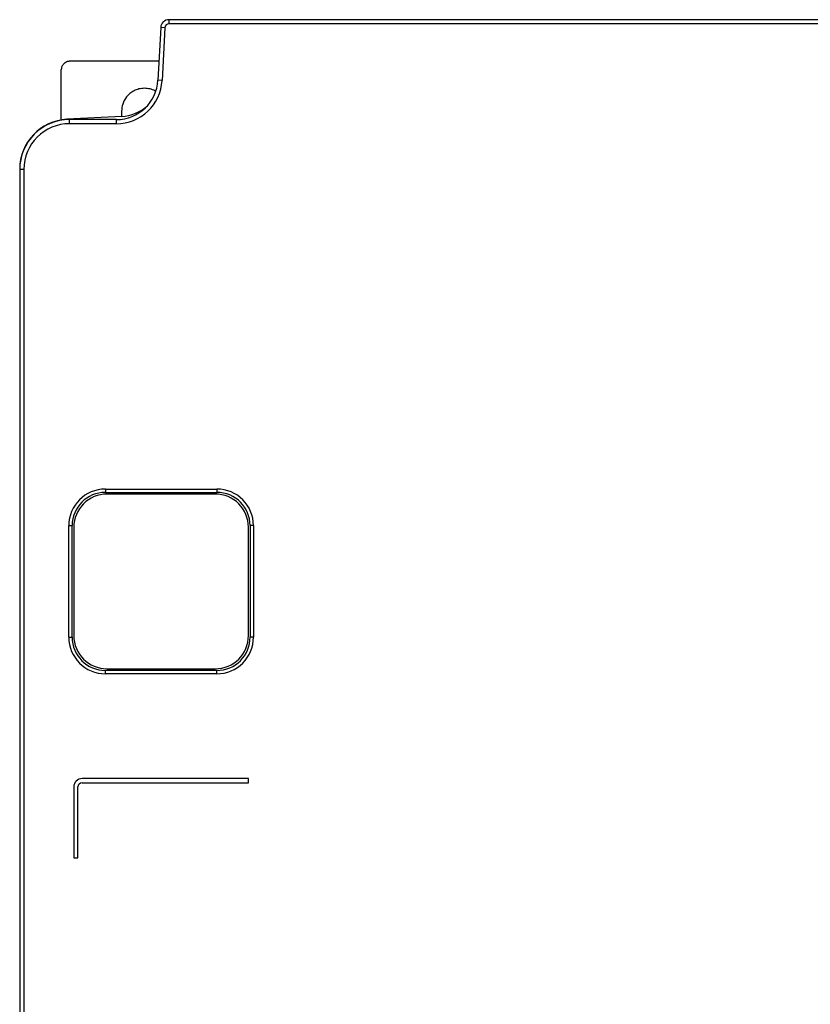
# Model space of a CAD drawing. Header units: inches. Extents: x -14 to 120, y 25 to 187.
# Tile 14 of 18: x -14 to 53, y 104 to 187. Entities that reach past the tile are written whole.
import ezdxf

# ---------------------------------------------------------------- set-up
doc = ezdxf.new("R2010")
doc.units = ezdxf.units.IN
doc.header["$MEASUREMENT"] = 0

# ---------------------------------------------------------------- blocks, each defined once
blk = doc.blocks.new('block 117')
at = {"color": 7, "lineweight": 25}
blk.add_lwpolyline([(5.526, 123.075), (-8.474, 123.075)], dxfattribs=at)
blk = doc.blocks.new('block 118')
at = {"color": 7, "lineweight": 25}
blk.add_lwpolyline([(5.526, 123.075), (5.526, 123.075)], dxfattribs=at)
blk = doc.blocks.new('block 119')
at = {"color": 7, "lineweight": 25}
blk.add_lwpolyline([(5.526, 123.075), (-8.474, 123.075)], dxfattribs=at)
blk = doc.blocks.new('block 120')
at = {"color": 7, "lineweight": 25}
blk.add_lwpolyline([(-8.474, 123.075), (-8.474, 123.075)], dxfattribs=at)
blk = doc.blocks.new('block 137')
at = {"color": 7, "lineweight": 25}
blk.add_lwpolyline([(-8.824, 116.426), (-8.824, 122.375)], dxfattribs=at)
blk = doc.blocks.new('block 138')
at = {"color": 7, "lineweight": 25}
blk.add_lwpolyline([(-8.824, 116.426), (-8.824, 116.426)], dxfattribs=at)
blk = doc.blocks.new('block 139')
at = {"color": 7, "lineweight": 25}
blk.add_lwpolyline([(-8.824, 116.426), (-8.824, 122.375)], dxfattribs=at)
blk = doc.blocks.new('block 140')
at = {"color": 7, "lineweight": 25}
blk.add_lwpolyline([(-8.824, 122.375), (-8.824, 122.375)], dxfattribs=at)
blk = doc.blocks.new('block 141')
at = {"color": 7, "lineweight": 25}
blk.add_lwpolyline([(-9.174, 116.426), (-8.824, 116.426)], dxfattribs=at)
blk = doc.blocks.new('block 142')
at = {"color": 7, "lineweight": 25}
blk.add_lwpolyline([(-9.174, 116.426), (-9.173, 116.426)], dxfattribs=at)
blk = doc.blocks.new('block 143')
at = {"color": 7, "lineweight": 25}
blk.add_lwpolyline([(-9.173, 116.426), (-8.824, 116.426)], dxfattribs=at)
blk = doc.blocks.new('block 144')
at = {"color": 7, "lineweight": 25}
blk.add_lwpolyline([(5.526, 122.725), (5.526, 123.075)], dxfattribs=at)
blk = doc.blocks.new('block 145')
at = {"color": 7, "lineweight": 25}
blk.add_lwpolyline([(5.526, 122.725), (5.526, 122.726)], dxfattribs=at)
blk = doc.blocks.new('block 146')
at = {"color": 7, "lineweight": 25}
blk.add_lwpolyline([(5.526, 122.726), (5.526, 123.075)], dxfattribs=at)
blk = doc.blocks.new('block 149')
at = {"color": 7, "lineweight": 25}
blk.add_lwpolyline([(-8.474, 122.726), (5.526, 122.726)], dxfattribs=at)
blk = doc.blocks.new('block 150')
at = {"color": 7, "lineweight": 25}
blk.add_open_spline([(-8.474, 122.726), (-8.668, 122.726), (-8.824, 122.569), (-8.824, 122.375)], degree=3, dxfattribs=at)
blk = doc.blocks.new('block 151')
at = {"color": 7, "lineweight": 25}
blk.add_lwpolyline([(-9.173, 122.375), (-9.173, 116.426)], dxfattribs=at)
blk = doc.blocks.new('block 152')
at = {"color": 7, "lineweight": 25}
blk.add_open_spline([(-8.474, 123.075), (-8.86, 123.075), (-9.173, 122.762), (-9.173, 122.375)], degree=3, dxfattribs=at)
blk = doc.blocks.new('block 154')
at = {"color": 7, "lineweight": 25}
blk.add_open_spline([(-8.474, 122.725), (-8.667, 122.725), (-8.824, 122.569), (-8.824, 122.375)], degree=3, dxfattribs=at)
blk = doc.blocks.new('block 155')
at = {"color": 7, "lineweight": 25}
blk.add_lwpolyline([(-8.474, 122.725), (-8.474, 122.726)], dxfattribs=at)
blk = doc.blocks.new('block 157')
at = {"color": 7, "lineweight": 25}
blk.add_open_spline([(-8.474, 123.075), (-8.86, 123.075), (-9.174, 122.762), (-9.174, 122.375)], degree=3, dxfattribs=at)
blk = doc.blocks.new('block 158')
at = {"color": 7, "lineweight": 25}
blk.add_lwpolyline([(-9.174, 122.375), (-9.173, 122.375)], dxfattribs=at)
blk = doc.blocks.new('block 159')
at = {"color": 7, "lineweight": 25}
blk.add_lwpolyline([(-8.474, 122.725), (5.526, 122.725)], dxfattribs=at)
blk = doc.blocks.new('block 160')
at = {"color": 7, "lineweight": 25}
blk.add_lwpolyline([(-9.174, 122.375), (-9.174, 116.426)], dxfattribs=at)
blk = doc.blocks.new('block 171')
at = {"color": 7, "lineweight": 25}
blk.add_open_spline([(5.946, 144.355), (5.946, 146.057), (4.567, 147.436), (2.866, 147.436)], degree=3, dxfattribs=at)
blk = doc.blocks.new('block 172')
at = {"color": 7, "lineweight": 25}
blk.add_lwpolyline([(-6.514, 147.436), (2.866, 147.436)], dxfattribs=at)
blk = doc.blocks.new('block 173')
at = {"color": 7, "lineweight": 25}
blk.add_open_spline([(-6.514, 147.436), (-8.215, 147.436), (-9.594, 146.057), (-9.594, 144.355)], degree=3, dxfattribs=at)
blk = doc.blocks.new('block 174')
at = {"color": 7, "lineweight": 25}
blk.add_lwpolyline([(-9.594, 134.975), (-9.594, 144.355)], dxfattribs=at)
blk = doc.blocks.new('block 175')
at = {"color": 7, "lineweight": 25}
blk.add_open_spline([(-9.594, 134.975), (-9.594, 133.275), (-8.215, 131.895), (-6.514, 131.895)], degree=3, dxfattribs=at)
blk = doc.blocks.new('block 176')
at = {"color": 7, "lineweight": 25}
blk.add_lwpolyline([(2.866, 131.895), (-6.514, 131.895)], dxfattribs=at)
blk = doc.blocks.new('block 177')
at = {"color": 7, "lineweight": 25}
blk.add_open_spline([(2.866, 131.895), (4.567, 131.895), (5.946, 133.275), (5.946, 134.975)], degree=3, dxfattribs=at)
blk = doc.blocks.new('block 178')
at = {"color": 7, "lineweight": 25}
blk.add_lwpolyline([(5.946, 144.355), (5.946, 134.975)], dxfattribs=at)
blk = doc.blocks.new('block 186')
at = {"color": 7, "lineweight": 25}
blk.add_lwpolyline([(-13.374, 174.315), (-13.374, 40.616)], dxfattribs=at)
blk = doc.blocks.new('block 187')
at = {"color": 7, "lineweight": 25}
blk.add_open_spline([(-9.524, 178.166), (-11.65, 178.166), (-13.374, 176.442), (-13.374, 174.315)], degree=3, dxfattribs=at)
blk = doc.blocks.new('block 188')
at = {"color": 7, "lineweight": 25}
blk.add_lwpolyline([(-5.585, 178.166), (-9.524, 178.166)], dxfattribs=at)
blk = doc.blocks.new('block 189')
at = {"color": 7, "lineweight": 25}
blk.add_open_spline([(-5.585, 178.166), (-3.537, 178.166), (-1.848, 179.769), (-1.741, 181.814)], degree=3, dxfattribs=at)
blk = doc.blocks.new('block 190')
at = {"color": 7, "lineweight": 25}
blk.add_lwpolyline([(-1.509, 186.234), (-1.741, 181.814)], dxfattribs=at)
blk = doc.blocks.new('block 191')
at = {"color": 7, "lineweight": 25}
blk.add_open_spline([(-1.16, 186.566), (-1.346, 186.566), (-1.499, 186.42), (-1.509, 186.234)], degree=3, dxfattribs=at)
blk = doc.blocks.new('block 192')
at = {"color": 7, "lineweight": 25}
blk.add_lwpolyline([(106.712, 186.566), (-1.16, 186.566)], dxfattribs=at)
blk = doc.blocks.new('block 255')
at = {"color": 7, "lineweight": 25}
blk.add_lwpolyline([(-13.374, 174.315), (-13.724, 174.315)], dxfattribs=at)
blk = doc.blocks.new('block 256')
at = {"color": 7, "lineweight": 25}
blk.add_open_spline([(-9.524, 178.516), (-11.843, 178.516), (-13.724, 176.635), (-13.724, 174.315)], degree=3, dxfattribs=at)
blk = doc.blocks.new('block 257')
at = {"color": 7, "lineweight": 25}
blk.add_lwpolyline([(-9.524, 178.166), (-9.524, 178.516)], dxfattribs=at)
blk = doc.blocks.new('block 258')
at = {"color": 7, "lineweight": 25}
blk.add_lwpolyline([(-5.585, 178.516), (-9.524, 178.516)], dxfattribs=at)
blk = doc.blocks.new('block 259')
at = {"color": 7, "lineweight": 25}
blk.add_lwpolyline([(-5.585, 178.166), (-5.585, 178.516)], dxfattribs=at)
blk = doc.blocks.new('block 263')
at = {"color": 7, "lineweight": 25}
blk.add_lwpolyline([(-13.724, 174.315), (-13.724, 40.616)], dxfattribs=at)
blk = doc.blocks.new('block 264')
at = {"color": 7, "lineweight": 25}
blk.add_lwpolyline([(-6.514, 131.895), (-6.514, 132.176)], dxfattribs=at)
blk = doc.blocks.new('block 265')
at = {"color": 7, "lineweight": 25}
blk.add_lwpolyline([(2.866, 132.176), (-6.514, 132.176)], dxfattribs=at)
blk = doc.blocks.new('block 266')
at = {"color": 7, "lineweight": 25}
blk.add_lwpolyline([(2.866, 131.895), (2.866, 132.176)], dxfattribs=at)
blk = doc.blocks.new('block 267')
at = {"color": 7, "lineweight": 25}
blk.add_lwpolyline([(5.946, 144.355), (5.666, 144.355)], dxfattribs=at)
blk = doc.blocks.new('block 268')
at = {"color": 7, "lineweight": 25}
blk.add_open_spline([(5.666, 144.355), (5.666, 145.902), (4.413, 147.156), (2.866, 147.156)], degree=3, dxfattribs=at)
blk = doc.blocks.new('block 269')
at = {"color": 7, "lineweight": 25}
blk.add_lwpolyline([(2.866, 147.436), (2.866, 147.156)], dxfattribs=at)
blk = doc.blocks.new('block 270')
at = {"color": 7, "lineweight": 25}
blk.add_open_spline([(-1.16, 186.915), (-1.532, 186.915), (-1.839, 186.624), (-1.859, 186.252)], degree=3, dxfattribs=at)
blk = doc.blocks.new('block 271')
at = {"color": 7, "lineweight": 25}
blk.add_lwpolyline([(-1.16, 186.566), (-1.16, 186.915)], dxfattribs=at)
blk = doc.blocks.new('block 272')
at = {"color": 7, "lineweight": 25}
blk.add_lwpolyline([(-1.509, 186.234), (-1.859, 186.252)], dxfattribs=at)
blk = doc.blocks.new('block 273')
at = {"color": 7, "lineweight": 25}
blk.add_open_spline([(2.866, 132.176), (4.413, 132.176), (5.666, 133.429), (5.666, 134.975)], degree=3, dxfattribs=at)
blk = doc.blocks.new('block 274')
at = {"color": 7, "lineweight": 25}
blk.add_lwpolyline([(5.946, 134.975), (5.666, 134.975)], dxfattribs=at)
blk = doc.blocks.new('block 278')
at = {"color": 7, "lineweight": 25}
blk.add_lwpolyline([(5.666, 144.355), (5.666, 134.975)], dxfattribs=at)
blk = doc.blocks.new('block 279')
at = {"color": 7, "lineweight": 25}
blk.add_lwpolyline([(-6.514, 147.156), (2.866, 147.156)], dxfattribs=at)
blk = doc.blocks.new('block 280')
at = {"color": 7, "lineweight": 25}
blk.add_lwpolyline([(-6.514, 147.436), (-6.514, 147.156)], dxfattribs=at)
blk = doc.blocks.new('block 288')
at = {"color": 7, "lineweight": 25}
blk.add_open_spline([(-6.514, 147.156), (-8.06, 147.156), (-9.314, 145.902), (-9.314, 144.355)], degree=3, dxfattribs=at)
blk = doc.blocks.new('block 289')
at = {"color": 7, "lineweight": 25}
blk.add_lwpolyline([(-9.594, 144.355), (-9.314, 144.355)], dxfattribs=at)
blk = doc.blocks.new('block 294')
at = {"color": 7, "lineweight": 25}
blk.add_lwpolyline([(-9.594, 134.975), (-9.314, 134.975)], dxfattribs=at)
blk = doc.blocks.new('block 295')
at = {"color": 7, "lineweight": 25}
blk.add_open_spline([(-9.314, 134.975), (-9.314, 133.429), (-8.06, 132.176), (-6.514, 132.176)], degree=3, dxfattribs=at)
blk = doc.blocks.new('block 296')
at = {"color": 7, "lineweight": 25}
blk.add_lwpolyline([(-9.314, 134.975), (-9.314, 144.355)], dxfattribs=at)
blk = doc.blocks.new('block 304')
at = {"color": 7, "lineweight": 25}
blk.add_open_spline([(-5.585, 178.516), (-3.724, 178.516), (-2.188, 179.973), (-2.09, 181.832)], degree=3, dxfattribs=at)
blk = doc.blocks.new('block 305')
at = {"color": 7, "lineweight": 25}
blk.add_lwpolyline([(-1.741, 181.814), (-2.09, 181.832)], dxfattribs=at)
blk = doc.blocks.new('block 307')
at = {"color": 7, "lineweight": 25}
blk.add_lwpolyline([(106.712, 186.915), (-1.16, 186.915)], dxfattribs=at)
blk = doc.blocks.new('block 309')
at = {"color": 7, "lineweight": 25}
blk.add_lwpolyline([(-1.859, 186.252), (-2.09, 181.832)], dxfattribs=at)
blk = doc.blocks.new('block 327')
at = {"color": 7, "lineweight": 25}
blk.add_open_spline([(-6.374, 147.015), (-7.92, 147.015), (-9.174, 145.762), (-9.174, 144.215)], degree=3, dxfattribs=at)
blk = doc.blocks.new('block 328')
at = {"color": 7, "lineweight": 25}
blk.add_lwpolyline([(5.526, 135.116), (5.526, 144.215)], dxfattribs=at)
blk = doc.blocks.new('block 329')
at = {"color": 7, "lineweight": 25}
blk.add_lwpolyline([(-9.174, 144.215), (-9.174, 135.116)], dxfattribs=at)
blk = doc.blocks.new('block 330')
at = {"color": 7, "lineweight": 25}
blk.add_lwpolyline([(-6.374, 132.315), (2.726, 132.315)], dxfattribs=at)
blk = doc.blocks.new('block 331')
at = {"color": 7, "lineweight": 25}
blk.add_open_spline([(5.526, 144.215), (5.526, 145.762), (4.273, 147.015), (2.726, 147.015)], degree=3, dxfattribs=at)
blk = doc.blocks.new('block 332')
at = {"color": 7, "lineweight": 25}
blk.add_lwpolyline([(2.726, 147.015), (-6.374, 147.015)], dxfattribs=at)
blk = doc.blocks.new('block 333')
at = {"color": 7, "lineweight": 25}
blk.add_open_spline([(-9.174, 135.116), (-9.174, 133.569), (-7.92, 132.315), (-6.374, 132.315)], degree=3, dxfattribs=at)
blk = doc.blocks.new('block 334')
at = {"color": 7, "lineweight": 25}
blk.add_open_spline([(2.726, 132.315), (4.273, 132.315), (5.526, 133.569), (5.526, 135.116)], degree=3, dxfattribs=at)
blk = doc.blocks.new('block 1478')
at = {"color": 7, "lineweight": 25}
blk.add_lwpolyline([(-5.141, 178.782), (-9.744, 178.541)], dxfattribs=at)
blk = doc.blocks.new('block 1479')
at = {"color": 7, "lineweight": 25}
blk.add_open_spline([(-5.141, 178.782), (-4.34, 178.824), (-3.579, 179.139), (-2.983, 179.675)], degree=3, dxfattribs=at)
blk = doc.blocks.new('block 1489')
at = {"color": 7, "lineweight": 25}
blk.add_lwpolyline([(-13.724, 174.346), (-13.724, 174.315)], dxfattribs=at)
blk = doc.blocks.new('block 1490')
at = {"color": 7, "lineweight": 25}
blk.add_open_spline([(-9.744, 178.541), (-11.975, 178.424), (-13.724, 176.581), (-13.724, 174.346)], degree=3, dxfattribs=at)
blk = doc.blocks.new('block 1515')
at = {"color": 7, "lineweight": 25}
blk.add_open_spline([(-2.326, 180.918), (-2.333, 180.923), (-2.339, 180.927), (-2.346, 180.931), (-2.47, 181.011), (-2.615, 181.054), (-2.76, 181.086), (-2.914, 181.12), (-3.069, 181.142), (-3.224, 181.143), (-3.38, 181.144), (-3.537, 181.124), (-3.689, 181.086), (-3.832, 181.05), (-3.971, 180.998), (-4.103, 180.931), (-4.227, 180.868), (-4.344, 180.791), (-4.451, 180.702), (-4.551, 180.619), (-4.643, 180.526), (-4.726, 180.425), (-4.874, 180.242), (-4.992, 180.031), (-5.059, 179.807), (-5.115, 179.616), (-5.134, 179.416), (-5.152, 179.215)], degree=3, knots=[0, 0, 0, 0, 1, 1, 1, 2, 2, 2, 3, 3, 3, 4, 4, 4, 5, 5, 5, 6, 6, 6, 7, 7, 7, 8, 8, 8, 9, 9, 9, 9], dxfattribs=at)
blk = doc.blocks.new('block 1516')
at = {"color": 7, "lineweight": 25}
blk.add_lwpolyline([(-5.152, 179.215), (-5.152, 178.781)], dxfattribs=at)
blk = doc.blocks.new('block 1517')
at = {"color": 7, "lineweight": 25}
blk.add_open_spline([(-9.524, 183.416), (-9.548, 183.415), (-9.571, 183.414), (-9.595, 183.412), (-9.618, 183.41), (-9.64, 183.407), (-9.663, 183.403), (-9.685, 183.398), (-9.707, 183.393), (-9.729, 183.387), (-9.75, 183.38), (-9.771, 183.373), (-9.792, 183.364), (-9.813, 183.356), (-9.833, 183.346), (-9.853, 183.335), (-9.872, 183.325), (-9.892, 183.313), (-9.911, 183.3), (-9.93, 183.287), (-9.948, 183.273), (-9.966, 183.258), (-9.984, 183.243), (-10.002, 183.227), (-10.019, 183.211), (-10.052, 183.177), (-10.082, 183.142), (-10.108, 183.103), (-10.134, 183.066), (-10.155, 183.026), (-10.173, 182.985), (-10.19, 182.943), (-10.203, 182.9), (-10.211, 182.856), (-10.219, 182.81), (-10.222, 182.762), (-10.224, 182.715)], degree=3, knots=[0, 0, 0, 0, 1, 1, 1, 2, 2, 2, 3, 3, 3, 4, 4, 4, 5, 5, 5, 6, 6, 6, 7, 7, 7, 8, 8, 8, 9, 9, 9, 10, 10, 10, 11, 11, 11, 12, 12, 12, 12], dxfattribs=at)
blk = doc.blocks.new('block 1518')
at = {"color": 7, "lineweight": 25}
blk.add_lwpolyline([(-2.007, 183.416), (-9.524, 183.416)], dxfattribs=at)
blk = doc.blocks.new('block 1519')
at = {"color": 7, "lineweight": 25}
blk.add_lwpolyline([(-10.224, 178.488), (-10.224, 182.715)], dxfattribs=at)

msp = doc.modelspace()

# ---------------------------------------------------------------- block references
for name in ['block 270', 'block 191', 'block 271', 'block 307', 'block 192', 'block 309', 'block 272', 'block 190', 'block 1517', 'block 1518', 'block 1519', 'block 304', 'block 189', 'block 305', 'block 1515', 'block 1516', 'block 1479', 'block 1490', 'block 256', 'block 187', 'block 1478', 'block 257', 'block 258', 'block 188', 'block 259', 'block 1489', 'block 255', 'block 263', 'block 186', 'block 173', 'block 172', 'block 280', 'block 171', 'block 269', 'block 288', 'block 327', 'block 279', 'block 332', 'block 331', 'block 268', 'block 174', 'block 289', 'block 296', 'block 329', 'block 328', 'block 267', 'block 278', 'block 178', 'block 333', 'block 334', 'block 175', 'block 294', 'block 295', 'block 177', 'block 273', 'block 274', 'block 264', 'block 265', 'block 176', 'block 330', 'block 266', 'block 157', 'block 152', 'block 150', 'block 154', 'block 117', 'block 119', 'block 120', 'block 149', 'block 155', 'block 159', 'block 118', 'block 144', 'block 146', 'block 145', 'block 158', 'block 160', 'block 151', 'block 137', 'block 139', 'block 140', 'block 141', 'block 142', 'block 143', 'block 138']:
    msp.add_blockref(name, (0, 0))

doc.saveas('drawing.dxf')
